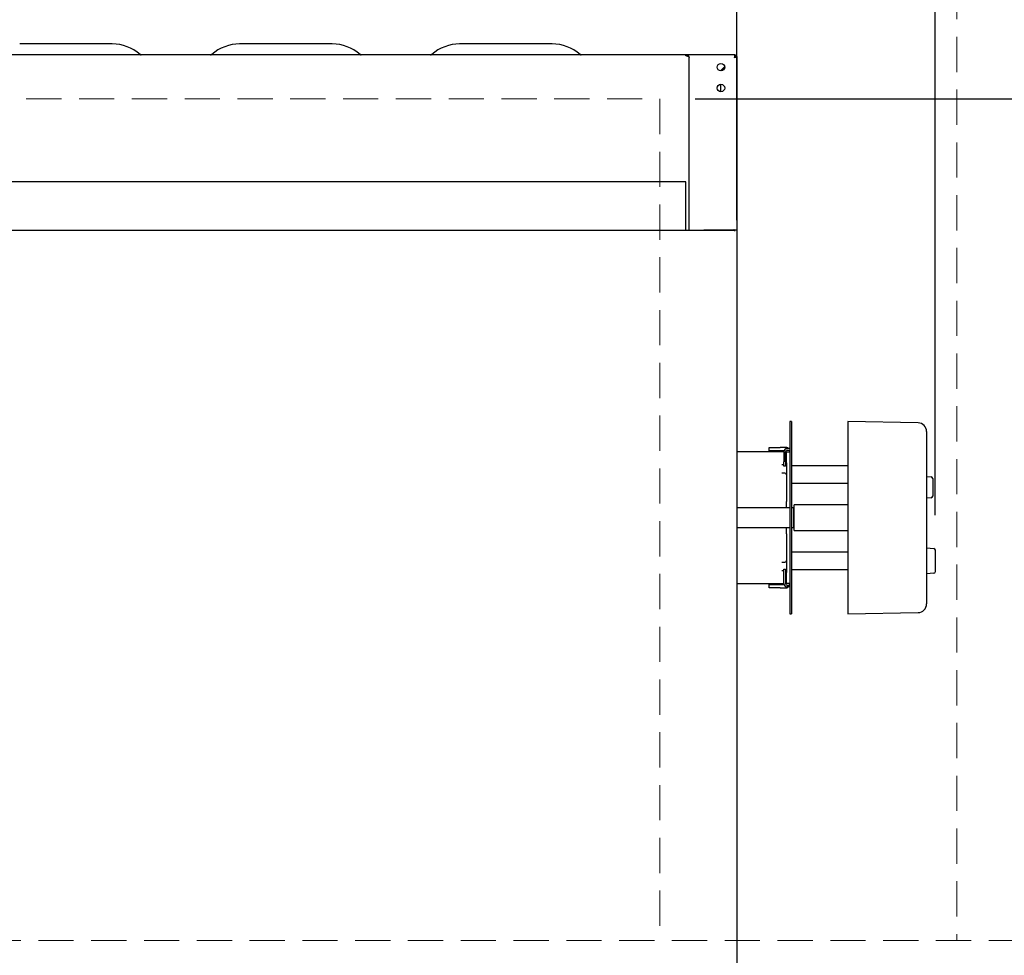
# Model space of a CAD drawing. Header units: inches. Extents: x 31 to 206, y 23 to 145.
# Tile 40 of 65: x 86 to 109, y 102 to 124. Entities that reach past the tile are written whole.
import ezdxf

# ---------------------------------------------------------------- set-up
doc = ezdxf.new("R2010")
doc.units = ezdxf.units.IN
doc.header["$LTSCALE"] = 16
doc.header["$MEASUREMENT"] = 0
doc.linetypes.add('HIDDEN', pattern=[0.075, 0.05, -0.025])
doc.layers.add('FORMAT', color=7, linetype='Continuous')
doc.styles.add('SLDTEXTSTYLE0', font='TXT', dxfattribs={"width": 0.75})
doc.dimstyles.new('SLDDIMSTYLE0', dxfattribs={"dimtxt": 1.5, "dimasz": 2.08, "dimexe": 0, "dimexo": 0.0625, "dimgap": 0.375, "dimtad": 0, "dimtih": 1, "dimtoh": 1, "dimdec": 0, "dimrnd": 1e-09, "dimzin": 12, "dimdsep": 46, "dimlunit": 5, "dimtxsty": 'SLDTEXTSTYLE0', "dimsah": 1, "dimcen": 0.09, "dimadec": 0, "dimazin": 3, "dimtfac": 1, "dimtdec": 0, "dimtmove": 0, "dimatfit": 0, "dimfxl": 1, "dimfrac": 2, "dimtolj": 1, "dimtzin": 12, "dimarcsym": 0})
doc.dimstyles.new('SLDDIMSTYLE1', dxfattribs={"dimtxt": 1.5, "dimasz": 2.08, "dimexe": 0, "dimexo": 0.0625, "dimgap": 0.375, "dimtad": 0, "dimtih": 1, "dimtoh": 1, "dimdec": 0, "dimrnd": 1e-09, "dimzin": 12, "dimdsep": 46, "dimlunit": 5, "dimtxsty": 'SLDTEXTSTYLE0', "dimsah": 1, "dimcen": 0.09, "dimadec": 0, "dimazin": 3, "dimtfac": 1, "dimtdec": 0, "dimtofl": 0, "dimtmove": 0, "dimatfit": 3, "dimfxl": 1, "dimfrac": 2, "dimtolj": 1, "dimtzin": 12, "dimarcsym": 0})

# ---------------------------------------------------------------- blocks, each defined once
blk = doc.blocks.new('_D_6')
at = {"layer": 'FORMAT'}
for p, q in [((114.594, 95.434), (114.594, 102.668)), ((102.315, 95.434), (116.594, 95.434)), ((114.594, 91.617), (114.594, 95.434)), ((116.594, 91.617), (114.594, 91.617))]:
    blk.add_line(p, q, dxfattribs=at)
for points in [[(114.594, 102.668), (114.274, 100.588), (114.914, 100.588)], [(114.594, 95.434), (114.914, 97.514), (114.274, 97.514)]]:
    blk.add_solid(points, dxfattribs=at)
at = {"layer": 'FORMAT', "insert": (117.614, 92.338), "char_height": 1.5, "attachment_point": 1, "style": 'SLDTEXTSTYLE0'}
blk.add_mtext('11A', dxfattribs=at)
blk = doc.blocks.new('_D_7')
at = {"layer": 'FORMAT'}
for p, q in [((101.713, 121.8), (116.594, 121.8)), ((114.594, 121.8), (114.594, 113.447)), ((114.594, 102.668), (114.594, 111.022))]:
    blk.add_line(p, q, dxfattribs=at)
for points in [[(114.594, 121.8), (114.274, 119.72), (114.914, 119.72)], [(114.594, 102.668), (114.914, 104.748), (114.274, 104.748)]]:
    blk.add_solid(points, dxfattribs=at)
at = {"layer": 'FORMAT', "insert": (113.294, 112.955), "char_height": 1.5, "attachment_point": 1, "style": 'SLDTEXTSTYLE0'}
blk.add_mtext('6A', dxfattribs=at)
blk = doc.blocks.new('_D_8')
at = {"layer": 'FORMAT'}
for p, q in [((102.663, 119.044), (102.663, 133.934)), ((107.174, 112.338), (107.174, 133.934)), ((102.663, 131.934), (98.663, 131.934)), ((107.174, 131.934), (115.053, 131.934))]:
    blk.add_line(p, q, dxfattribs=at)
for points in [[(102.663, 131.934), (100.583, 132.254), (100.583, 131.614)], [(107.174, 131.934), (109.254, 131.614), (109.254, 132.254)]]:
    blk.add_solid(points, dxfattribs=at)
at = {"layer": 'FORMAT', "insert": (115.393, 132.655), "char_height": 1.5, "attachment_point": 1, "style": 'SLDTEXTSTYLE0'}
blk.add_mtext('16A', dxfattribs=at)

msp = doc.modelspace()

# ---------------------------------------------------------------- linework, layer by layer
at = {"color": 7, "linetype": 'Continuous', "lineweight": 25}
for p, q in [((88.465, 123.05), (86.362, 123.05)), ((93.465, 123.05), (91.362, 123.05)), ((98.465, 123.05), (96.362, 123.05)), ((101.5, 122.8), (58.326, 122.8)), ((90.718, 122.804), (89.108, 122.804)), ((95.718, 122.804), (94.108, 122.804)), ((102.622, 122.804), (99.108, 122.804)), ((101.5, 122.778), (101.5, 122.8)), ((101.52, 122.8), (101.5, 122.8)), ((101.52, 122.778), (101.5, 122.778)), ((101.52, 122.778), (101.52, 122.8)), ((101.578, 118.807), (101.578, 122.742)), ((102.622, 122.804), (102.622, 122.766)), ((102.663, 122.763), (102.625, 122.763)), ((102.663, 122.763), (102.663, 118.822)), ((102.293, 122.437), (102.386, 122.531)), ((102.387, 122.524), (102.3, 122.437)), ((102.288, 122.133), (102.288, 121.965)), ((101.507, 119.914), (58.32, 119.914)), ((101.507, 119.856), (101.507, 119.914)), ((101.507, 118.807), (101.507, 119.856)), ((102.611, 118.807), (57.215, 118.807)), ((101.913, 118.823), (102.591, 118.823)), ((101.913, 118.807), (101.913, 118.823)), ((101.913, 118.823), (102.591, 118.823)), ((101.913, 118.823), (101.913, 118.823)), ((102.611, 118.822), (102.611, 118.792)), ((102.611, 118.822), (102.663, 118.822)), ((102.663, 118.822), (102.663, 118.244)), ((102.663, 118.244), (102.663, 116.354)), ((102.663, 116.354), (102.663, 100.651)), ((103.906, 114.465), (103.867, 114.465)), ((103.867, 114.465), (103.867, 114.425)), ((103.867, 114.425), (103.867, 114.008)), ((103.906, 114.465), (103.906, 114.425)), ((103.906, 114.425), (103.906, 114.008)), ((106.784, 114.437), (105.186, 114.465)), ((105.186, 114.465), (105.186, 114.425)), ((105.186, 114.425), (105.186, 114.008)), ((106.977, 114.24), (106.977, 114.2)), ((106.977, 114.2), (106.977, 113.942)), ((103.867, 114.008), (103.867, 110.552)), ((103.906, 114.008), (103.906, 110.552)), ((105.186, 114.008), (105.186, 110.552)), ((106.977, 113.942), (106.977, 110.618)), ((103.729, 113.78), (102.663, 113.78)), ((103.398, 113.8), (103.398, 113.878)), ((103.398, 113.878), (103.648, 113.878)), ((103.648, 113.8), (103.398, 113.8)), ((103.769, 113.878), (103.648, 113.878)), ((103.733, 113.8), (103.648, 113.8)), ((103.729, 113.776), (103.729, 113.55)), ((103.789, 113.78), (103.769, 113.78)), ((103.769, 113.78), (103.769, 113.78)), ((103.769, 113.55), (103.769, 113.776)), ((103.789, 113.78), (103.867, 113.78)), ((103.789, 113.53), (103.789, 113.78)), ((103.867, 113.855), (103.808, 113.855)), ((103.808, 113.816), (103.867, 113.816)), ((103.689, 113.491), (103.729, 113.491)), ((103.729, 113.451), (103.729, 113.55)), ((103.769, 113.55), (103.769, 113.451)), ((103.789, 113.53), (103.789, 112.65)), ((103.751, 113.294), (103.689, 113.294)), ((103.769, 113.451), (103.729, 113.451)), ((105.186, 113.461), (103.906, 113.461)), ((103.906, 113.068), (105.186, 113.068)), ((106.977, 113.215), (107.079, 113.206)), ((107.115, 113.167), (107.115, 113.051)), ((107.115, 113.051), (107.115, 112.887)), ((107.115, 112.887), (107.115, 112.771)), ((103.789, 112.588), (103.789, 112.65)), ((103.789, 112.505), (103.789, 112.588)), ((105.186, 112.575), (103.965, 112.575)), ((103.965, 111.985), (103.965, 112.575)), ((107.079, 112.732), (106.977, 112.723)), ((103.867, 112.505), (102.663, 112.505)), ((103.955, 112.505), (103.906, 112.505)), ((103.965, 112.495), (103.955, 112.505)), ((103.955, 112.055), (103.955, 112.505)), ((102.663, 112.055), (103.867, 112.055)), ((103.789, 111.972), (103.789, 112.055)), ((103.789, 111.91), (103.789, 111.972)), ((103.789, 111.91), (103.789, 111.03)), ((103.906, 112.055), (103.955, 112.055)), ((103.955, 112.055), (103.965, 112.065)), ((103.965, 111.985), (105.186, 111.985)), ((105.186, 111.493), (103.906, 111.493)), ((106.977, 111.591), (107.138, 111.577)), ((107.174, 111.538), (107.174, 111.054)), ((103.689, 111.266), (103.751, 111.266)), ((103.729, 111.069), (103.689, 111.069)), ((103.729, 111.109), (103.769, 111.109)), ((103.729, 111.01), (103.729, 111.109)), ((103.729, 110.784), (103.729, 111.01)), ((103.769, 111.109), (103.769, 111.01)), ((103.769, 111.01), (103.769, 110.784)), ((103.789, 110.78), (103.789, 111.03)), ((103.906, 111.099), (105.186, 111.099)), ((107.138, 111.015), (106.977, 111.001)), ((102.663, 110.78), (103.729, 110.78)), ((103.398, 110.682), (103.398, 110.76)), ((103.398, 110.76), (103.648, 110.76)), ((103.648, 110.682), (103.398, 110.682)), ((103.648, 110.76), (103.733, 110.76)), ((103.648, 110.682), (103.769, 110.682)), ((103.769, 110.78), (103.789, 110.78)), ((103.769, 110.78), (103.769, 110.78)), ((103.867, 110.78), (103.789, 110.78)), ((103.808, 110.745), (103.867, 110.745)), ((103.867, 110.705), (103.808, 110.705)), ((106.977, 110.618), (106.977, 110.36)), ((103.867, 110.552), (103.867, 110.136)), ((103.906, 110.552), (103.906, 110.136)), ((105.186, 110.552), (105.186, 110.136)), ((106.977, 110.36), (106.977, 110.32)), ((103.867, 110.136), (103.867, 110.095)), ((103.906, 110.136), (103.906, 110.095)), ((105.186, 110.136), (105.186, 110.095)), ((105.186, 110.095), (106.784, 110.123)), ((103.867, 110.095), (103.906, 110.095))]:
    msp.add_line(p, q, dxfattribs=at)
at = {"color": 7, "linetype": 'Continuous', "lineweight": 25, "flags": 128}
for points in [[(101.52, 122.778), (101.532, 122.777), (101.543, 122.775), (101.553, 122.772), (101.561, 122.768), (101.569, 122.762), (101.574, 122.756), (101.577, 122.749), (101.578, 122.742)], [(102.591, 118.823), (102.605, 118.821), (102.611, 118.82)], [(102.611, 118.82), (102.605, 118.822), (102.591, 118.823)], [(103.867, 113.78), (103.865, 113.799), (103.86, 113.816)], [(103.86, 110.745), (103.865, 110.761), (103.867, 110.78)]]:
    msp.add_lwpolyline(points, dxfattribs=at)
at = {"color": 7, "linetype": 'Continuous', "lineweight": 25}
for centre in [(102.302, 122.522), (102.302, 122.049)]:
    msp.add_circle(centre, 0.085, dxfattribs=at)
for centre, radius, start, end in [((88.465, 122.094), 0.957, 48.537, 90), ((91.362, 122.094), 0.957, 90, 131.463), ((93.465, 122.094), 0.957, 48.537, 90), ((96.362, 122.094), 0.957, 90, 131.463), ((98.465, 122.094), 0.957, 48.537, 90), ((89.125, 122.841), 0.0407, 228.537, 270), ((90.702, 122.841), 0.0407, 270, 311.463), ((94.125, 122.841), 0.0407, 228.537, 270), ((95.702, 122.841), 0.0407, 270, 311.463), ((99.125, 122.841), 0.0407, 228.537, 270), ((106.78, 114.24), 0.197, 0, 89), ((103.808, 113.776), 0.0787, 90, 180), ((103.769, 113.78), 0.098, 49.7558, 90), ((103.808, 113.776), 0.0394, 90, 180), ((103.769, 113.78), 0.02, 0, 70.0986), ((103.751, 113.529), 0.038, 297.5482, 0), ((103.751, 113.256), 0.038, 0, 90), ((107.076, 113.167), 0.0394, 0, 85), ((107.076, 112.771), 0.0394, 275, 0), ((107.135, 111.538), 0.0394, 0, 85), ((103.751, 111.304), 0.038, 270, 0), ((103.751, 111.031), 0.038, 0, 62.4518), ((107.135, 111.054), 0.0394, 275, 0), ((103.808, 110.784), 0.0787, 180, 270), ((103.808, 110.784), 0.0394, 180, 270), ((103.769, 110.78), 0.098, 270, 310.2442), ((103.769, 110.78), 0.02, 289.9014, 0), ((106.78, 110.32), 0.197, 271, 0)]:
    msp.add_arc(centre, radius, start, end, dxfattribs=at)
for points, knots in [([(101.578, 122.742), (101.578, 122.75), (101.576, 122.765), (101.562, 122.784), (101.543, 122.798), (101.528, 122.8), (101.52, 122.8)], [0, 0, 0, 0, 0.249998, 0.499999, 0.750012, 1, 1, 1, 1]), ([(102.622, 122.804), (102.621, 122.803), (102.618, 122.801), (102.614, 122.788), (102.61, 122.769), (102.607, 122.754), (102.605, 122.746)], [0, 0, 0, 0, 0.249999, 0.500001, 0.75, 1, 1, 1, 1]), ([(102.622, 122.766), (102.621, 122.766), (102.618, 122.765), (102.614, 122.761), (102.61, 122.754), (102.607, 122.749), (102.605, 122.746)], [0, 0, 0, 0, 0.250002, 0.500002, 0.750002, 1, 1, 1, 1]), ([(102.605, 122.746), (102.613, 122.747), (102.628, 122.75), (102.647, 122.754), (102.661, 122.758), (102.663, 122.761), (102.663, 122.763)], [0, 0, 0, 0, 0.250012, 0.5, 0.750001, 1, 1, 1, 1]), ([(102.605, 122.746), (102.608, 122.747), (102.613, 122.75), (102.62, 122.754), (102.625, 122.758), (102.625, 122.761), (102.625, 122.763)], [0, 0, 0, 0, 0.250019, 0.500013, 0.749989, 1, 1, 1, 1])]:
    msp.add_open_spline(points, degree=3, knots=knots, dxfattribs=at)
at = {"layer": 'FORMAT', "linetype": 'HIDDEN', "lineweight": 18}
for p, q in [((107.663, 128.012), (107.663, 102.668)), ((58.913, 121.8), (100.913, 121.8)), ((100.913, 121.8), (100.913, 102.668)), ((146.388, 102.668), (38.898, 102.668))]:
    msp.add_line(p, q, dxfattribs=at)

# ---------------------------------------------------------------- dimensions: what is measured, and where the dimension line sits
at = {"layer": 'FORMAT'}
dim = msp.add_linear_dim(base=(102.663, 131.934), p1=(107.174, 111.538), p2=(102.663, 118.244), text='16A', dimstyle='SLDDIMSTYLE0', dxfattribs=at)
dim.commit()
dim.dimension.update_dxf_attribs({"geometry": '_D_8', "text_midpoint": (117.253, 131.934), "dimtype": 160})
for base, p1, p2, text, picture, middle in [((114.594, 121.8), (146.388, 102.668), (100.913, 121.8), '6A', '_D_7', (114.594, 112.234)), ((114.594, 102.668), (101.515, 95.434), (146.388, 102.668), '11A', '_D_6', (114.594, 91.617))]:
    dim = msp.add_linear_dim(base=base, p1=p1, p2=p2, angle=90, text=text, dimstyle='SLDDIMSTYLE1', dxfattribs=at)
    dim.commit()
    dim.dimension.update_dxf_attribs({"geometry": picture, "text_midpoint": middle, "dimtype": 160})

doc.saveas('drawing.dxf')
